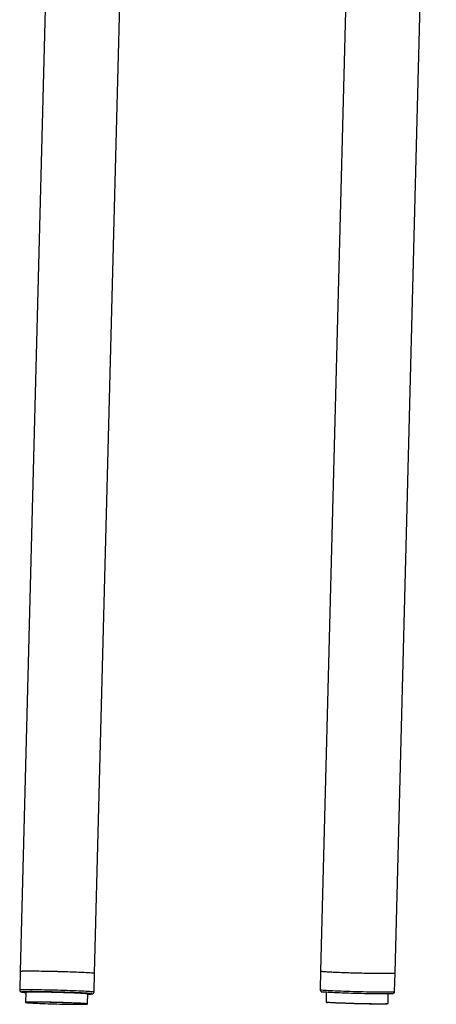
# Model space of a CAD drawing. Extents: x -3650 to 6311, y -645 to 2775.
# Tile 1 of 256: x -3644 to -3359, y 216 to 890. Entities that reach past the tile are written whole.
import ezdxf

# ---------------------------------------------------------------- set-up
doc = ezdxf.new("R2010")
doc.units = 0
doc.header["$MEASUREMENT"] = 0
doc.layers.add('Layer 1', color=7, linetype='Continuous', lineweight=0)

msp = doc.modelspace()

# ---------------------------------------------------------------- linework, layer by layer
at = {"layer": 'Layer 1', "color": 18, "lineweight": 25, "true_color": 0x000000}
for points in [[(-3589.52, 2329.23), (-3589.52, 2329.23), (-3643.9, 238.54), (-3643.9, 238.54)], [(-3592.89, 237.21), (-3592.89, 237.21), (-3564.5, 1328.78), (-3564.5, 1328.78)], [(-3409.72, 1325.6), (-3409.72, 1325.6), (-3437.99, 238.67), (-3437.99, 238.67)], [(-3386.98, 237.34), (-3386.98, 237.34), (-3358.68, 1325.6), (-3358.68, 1325.6)], [(-3643.9, 238.54), (-3643.9, 238.54), (-3644.23, 225.79), (-3644.23, 225.79)], [(-3593.23, 224.46), (-3593.23, 224.46), (-3592.89, 237.21), (-3592.89, 237.21)], [(-3437.99, 238.67), (-3437.99, 238.67), (-3438.32, 225.92), (-3438.32, 225.92)], [(-3387.31, 224.59), (-3387.31, 224.59), (-3386.98, 237.34), (-3386.98, 237.34)], [(-3640.02, 224.26), (-3640.02, 224.26), (-3640.19, 217.46), (-3640.19, 217.46)], [(-3597.69, 216.36), (-3597.69, 216.36), (-3597.51, 223.15), (-3597.51, 223.15)], [(-3597.52, 222.89), (-3597.52, 222.89), (-3597.38, 222.89), (-3597.38, 222.89)], [(-3434.11, 224.13), (-3434.11, 224.13), (-3434.28, 217.59), (-3434.28, 217.59)], [(-3391.78, 216.49), (-3391.78, 216.49), (-3391.61, 223.02), (-3391.61, 223.02)]]:
    msp.add_open_spline(points, degree=3, dxfattribs=at)
for points, knots in [([(-3643.9, 238.54), (-3643.9, 238.54), (-3643.82, 238.58), (-3643.82, 238.58), (-3643.82, 238.58), (-3643.54, 238.63), (-3643.54, 238.63), (-3643.54, 238.63), (-3643.06, 238.66), (-3643.06, 238.66), (-3643.06, 238.66), (-3642.39, 238.7), (-3642.39, 238.7), (-3642.39, 238.7), (-3641.53, 238.72), (-3641.53, 238.72), (-3641.53, 238.72), (-3640.5, 238.74), (-3640.5, 238.74), (-3640.5, 238.74), (-3639.29, 238.76), (-3639.29, 238.76), (-3639.29, 238.76), (-3637.91, 238.76), (-3637.91, 238.76), (-3637.91, 238.76), (-3636.38, 238.76), (-3636.38, 238.76), (-3636.38, 238.76), (-3634.71, 238.75), (-3634.71, 238.75), (-3634.71, 238.75), (-3632.92, 238.74), (-3632.92, 238.74), (-3632.92, 238.74), (-3631.01, 238.72), (-3631.01, 238.72), (-3631.01, 238.72), (-3629, 238.69), (-3629, 238.69), (-3629, 238.69), (-3626.91, 238.65), (-3626.91, 238.65), (-3626.91, 238.65), (-3624.75, 238.61), (-3624.75, 238.61), (-3624.75, 238.61), (-3622.54, 238.57), (-3622.54, 238.57), (-3622.54, 238.57), (-3620.3, 238.51), (-3620.3, 238.51), (-3620.3, 238.51), (-3618.05, 238.46), (-3618.05, 238.46), (-3618.05, 238.46), (-3615.79, 238.4), (-3615.79, 238.4), (-3615.79, 238.4), (-3613.56, 238.33), (-3613.56, 238.33), (-3613.56, 238.33), (-3611.37, 238.26), (-3611.37, 238.26), (-3611.37, 238.26), (-3609.23, 238.19), (-3609.23, 238.19), (-3609.23, 238.19), (-3607.16, 238.11), (-3607.16, 238.11), (-3607.16, 238.11), (-3605.18, 238.04), (-3605.18, 238.04), (-3605.18, 238.04), (-3603.31, 237.96), (-3603.31, 237.96), (-3603.31, 237.96), (-3601.55, 237.88), (-3601.55, 237.88), (-3601.55, 237.88), (-3599.92, 237.8), (-3599.92, 237.8), (-3599.92, 237.8), (-3598.44, 237.72), (-3598.44, 237.72), (-3598.44, 237.72), (-3597.12, 237.65), (-3597.12, 237.65), (-3597.12, 237.65), (-3595.96, 237.57), (-3595.96, 237.57), (-3595.96, 237.57), (-3594.97, 237.5), (-3594.97, 237.5), (-3594.97, 237.5), (-3594.17, 237.43), (-3594.17, 237.43), (-3594.17, 237.43), (-3593.56, 237.36), (-3593.56, 237.36), (-3593.56, 237.36), (-3593.15, 237.3), (-3593.15, 237.3), (-3593.15, 237.3), (-3592.93, 237.24), (-3592.93, 237.24), (-3592.93, 237.24), (-3592.89, 237.21), (-3592.89, 237.21)], [0, 0, 0, 0, 1, 1, 1, 2, 2, 2, 3, 3, 3, 4, 4, 4, 5, 5, 5, 6, 6, 6, 7, 7, 7, 8, 8, 8, 9, 9, 9, 10, 10, 10, 11, 11, 11, 12, 12, 12, 13, 13, 13, 14, 14, 14, 15, 15, 15, 16, 16, 16, 17, 17, 17, 18, 18, 18, 19, 19, 19, 20, 20, 20, 21, 21, 21, 22, 22, 22, 23, 23, 23, 24, 24, 24, 25, 25, 25, 26, 26, 26, 27, 27, 27, 28, 28, 28, 29, 29, 29, 30, 30, 30, 31, 31, 31, 32, 32, 32, 33, 33, 33, 34, 34, 34, 35, 35, 35, 36, 36, 36, 36]), ([(-3643.9, 238.54), (-3643.9, 238.54), (-3643.84, 238.57), (-3643.84, 238.57), (-3643.84, 238.57), (-3643.59, 238.62), (-3643.59, 238.62), (-3643.59, 238.62), (-3643.14, 238.66), (-3643.14, 238.66), (-3643.14, 238.66), (-3642.5, 238.69), (-3642.5, 238.69), (-3642.5, 238.69), (-3641.67, 238.72), (-3641.67, 238.72), (-3641.67, 238.72), (-3640.66, 238.74), (-3640.66, 238.74), (-3640.66, 238.74), (-3639.47, 238.76), (-3639.47, 238.76), (-3639.47, 238.76), (-3638.12, 238.76), (-3638.12, 238.76), (-3638.12, 238.76), (-3636.62, 238.76), (-3636.62, 238.76), (-3636.62, 238.76), (-3634.97, 238.76), (-3634.97, 238.76), (-3634.97, 238.76), (-3633.19, 238.74), (-3633.19, 238.74), (-3633.19, 238.74), (-3631.3, 238.72), (-3631.3, 238.72), (-3631.3, 238.72), (-3629.3, 238.69), (-3629.3, 238.69), (-3629.3, 238.69), (-3627.22, 238.66), (-3627.22, 238.66), (-3627.22, 238.66), (-3625.07, 238.62), (-3625.07, 238.62), (-3625.07, 238.62), (-3622.87, 238.57), (-3622.87, 238.57), (-3622.87, 238.57), (-3620.63, 238.52), (-3620.63, 238.52), (-3620.63, 238.52), (-3618.38, 238.47), (-3618.38, 238.47), (-3618.38, 238.47), (-3616.13, 238.41), (-3616.13, 238.41), (-3616.13, 238.41), (-3613.89, 238.34), (-3613.89, 238.34), (-3613.89, 238.34), (-3611.69, 238.27), (-3611.69, 238.27), (-3611.69, 238.27), (-3609.54, 238.2), (-3609.54, 238.2), (-3609.54, 238.2), (-3607.46, 238.13), (-3607.46, 238.13), (-3607.46, 238.13), (-3605.47, 238.05), (-3605.47, 238.05), (-3605.47, 238.05), (-3603.58, 237.97), (-3603.58, 237.97), (-3603.58, 237.97), (-3601.8, 237.89), (-3601.8, 237.89), (-3601.8, 237.89), (-3600.15, 237.81), (-3600.15, 237.81), (-3600.15, 237.81), (-3598.65, 237.74), (-3598.65, 237.74), (-3598.65, 237.74), (-3597.3, 237.66), (-3597.3, 237.66), (-3597.3, 237.66), (-3596.12, 237.58), (-3596.12, 237.58), (-3596.12, 237.58), (-3595.11, 237.51), (-3595.11, 237.51), (-3595.11, 237.51), (-3594.28, 237.44), (-3594.28, 237.44), (-3594.28, 237.44), (-3593.64, 237.37), (-3593.64, 237.37), (-3593.64, 237.37), (-3593.2, 237.31), (-3593.2, 237.31), (-3593.2, 237.31), (-3592.95, 237.25), (-3592.95, 237.25), (-3592.95, 237.25), (-3592.89, 237.21), (-3592.89, 237.21)], [0, 0, 0, 0, 1, 1, 1, 2, 2, 2, 3, 3, 3, 4, 4, 4, 5, 5, 5, 6, 6, 6, 7, 7, 7, 8, 8, 8, 9, 9, 9, 10, 10, 10, 11, 11, 11, 12, 12, 12, 13, 13, 13, 14, 14, 14, 15, 15, 15, 16, 16, 16, 17, 17, 17, 18, 18, 18, 19, 19, 19, 20, 20, 20, 21, 21, 21, 22, 22, 22, 23, 23, 23, 24, 24, 24, 25, 25, 25, 26, 26, 26, 27, 27, 27, 28, 28, 28, 29, 29, 29, 30, 30, 30, 31, 31, 31, 32, 32, 32, 33, 33, 33, 34, 34, 34, 35, 35, 35, 36, 36, 36, 36]), ([(-3437.99, 238.67), (-3437.99, 238.67), (-3437.96, 238.64), (-3437.96, 238.64), (-3437.96, 238.64), (-3437.75, 238.58), (-3437.75, 238.58), (-3437.75, 238.58), (-3437.34, 238.52), (-3437.34, 238.52), (-3437.34, 238.52), (-3436.73, 238.45), (-3436.73, 238.45)], [0, 0, 0, 0, 1, 1, 1, 2, 2, 2, 3, 3, 3, 4, 4, 4, 4]), ([(-3437.99, 238.67), (-3437.99, 238.67), (-3437.89, 238.61), (-3437.89, 238.61), (-3437.89, 238.61), (-3437.59, 238.55), (-3437.59, 238.55), (-3437.59, 238.55), (-3437.1, 238.49), (-3437.1, 238.49), (-3437.1, 238.49), (-3436.41, 238.42), (-3436.41, 238.42), (-3436.41, 238.42), (-3435.54, 238.35), (-3435.54, 238.35), (-3435.54, 238.35), (-3434.49, 238.28), (-3434.49, 238.28), (-3434.49, 238.28), (-3433.26, 238.2), (-3433.26, 238.2), (-3433.26, 238.2), (-3431.87, 238.12), (-3431.87, 238.12), (-3431.87, 238.12), (-3430.33, 238.04), (-3430.33, 238.04), (-3430.33, 238.04), (-3428.65, 237.97), (-3428.65, 237.97), (-3428.65, 237.97), (-3426.84, 237.89), (-3426.84, 237.89), (-3426.84, 237.89), (-3424.93, 237.81), (-3424.93, 237.81), (-3424.93, 237.81), (-3422.91, 237.73), (-3422.91, 237.73), (-3422.91, 237.73), (-3420.81, 237.66), (-3420.81, 237.66), (-3420.81, 237.66), (-3418.65, 237.59), (-3418.65, 237.59), (-3418.65, 237.59), (-3416.44, 237.52), (-3416.44, 237.52), (-3416.44, 237.52), (-3414.19, 237.46), (-3414.19, 237.46), (-3414.19, 237.46), (-3411.94, 237.4), (-3411.94, 237.4), (-3411.94, 237.4), (-3409.69, 237.34), (-3409.69, 237.34), (-3409.69, 237.34), (-3407.46, 237.29), (-3407.46, 237.29), (-3407.46, 237.29), (-3405.27, 237.25), (-3405.27, 237.25), (-3405.27, 237.25), (-3403.13, 237.21), (-3403.13, 237.21), (-3403.13, 237.21), (-3401.07, 237.18), (-3401.07, 237.18), (-3401.07, 237.18), (-3399.1, 237.15), (-3399.1, 237.15), (-3399.1, 237.15), (-3397.24, 237.13), (-3397.24, 237.13), (-3397.24, 237.13), (-3395.49, 237.12), (-3395.49, 237.12), (-3395.49, 237.12), (-3393.88, 237.11), (-3393.88, 237.11), (-3393.88, 237.11), (-3392.41, 237.12), (-3392.41, 237.12), (-3392.41, 237.12), (-3391.1, 237.13), (-3391.1, 237.13), (-3391.1, 237.13), (-3389.95, 237.14), (-3389.95, 237.14), (-3389.95, 237.14), (-3388.99, 237.16), (-3388.99, 237.16), (-3388.99, 237.16), (-3388.2, 237.19), (-3388.2, 237.19), (-3388.2, 237.19), (-3387.61, 237.23), (-3387.61, 237.23), (-3387.61, 237.23), (-3387.21, 237.27), (-3387.21, 237.27), (-3387.21, 237.27), (-3387.01, 237.32), (-3387.01, 237.32), (-3387.01, 237.32), (-3386.98, 237.34), (-3386.98, 237.34)], [0, 0, 0, 0, 1, 1, 1, 2, 2, 2, 3, 3, 3, 4, 4, 4, 5, 5, 5, 6, 6, 6, 7, 7, 7, 8, 8, 8, 9, 9, 9, 10, 10, 10, 11, 11, 11, 12, 12, 12, 13, 13, 13, 14, 14, 14, 15, 15, 15, 16, 16, 16, 17, 17, 17, 18, 18, 18, 19, 19, 19, 20, 20, 20, 21, 21, 21, 22, 22, 22, 23, 23, 23, 24, 24, 24, 25, 25, 25, 26, 26, 26, 27, 27, 27, 28, 28, 28, 29, 29, 29, 30, 30, 30, 31, 31, 31, 32, 32, 32, 33, 33, 33, 34, 34, 34, 35, 35, 35, 36, 36, 36, 36]), ([(-3436.73, 238.45), (-3436.73, 238.45), (-3435.94, 238.38), (-3435.94, 238.38), (-3435.94, 238.38), (-3434.96, 238.31), (-3434.96, 238.31), (-3434.96, 238.31), (-3433.81, 238.23), (-3433.81, 238.23), (-3433.81, 238.23), (-3432.48, 238.16), (-3432.48, 238.16), (-3432.48, 238.16), (-3431.01, 238.08), (-3431.01, 238.08), (-3431.01, 238.08), (-3429.39, 238), (-3429.39, 238), (-3429.39, 238), (-3427.63, 237.92), (-3427.63, 237.92), (-3427.63, 237.92), (-3425.76, 237.84), (-3425.76, 237.84), (-3425.76, 237.84), (-3423.78, 237.77), (-3423.78, 237.77), (-3423.78, 237.77), (-3421.72, 237.69), (-3421.72, 237.69), (-3421.72, 237.69), (-3419.58, 237.62), (-3419.58, 237.62), (-3419.58, 237.62), (-3417.39, 237.55), (-3417.39, 237.55), (-3417.39, 237.55), (-3415.16, 237.48), (-3415.16, 237.48), (-3415.16, 237.48), (-3412.9, 237.42), (-3412.9, 237.42), (-3412.9, 237.42), (-3410.65, 237.36), (-3410.65, 237.36), (-3410.65, 237.36), (-3408.41, 237.31), (-3408.41, 237.31), (-3408.41, 237.31), (-3406.2, 237.27), (-3406.2, 237.27), (-3406.2, 237.27), (-3404.04, 237.22), (-3404.04, 237.22), (-3404.04, 237.22), (-3401.95, 237.19), (-3401.95, 237.19), (-3401.95, 237.19), (-3399.93, 237.16), (-3399.93, 237.16), (-3399.93, 237.16), (-3398.02, 237.14), (-3398.02, 237.14), (-3398.02, 237.14), (-3396.22, 237.12), (-3396.22, 237.12), (-3396.22, 237.12), (-3394.55, 237.12), (-3394.55, 237.12), (-3394.55, 237.12), (-3393.02, 237.11), (-3393.02, 237.11), (-3393.02, 237.11), (-3391.64, 237.12), (-3391.64, 237.12), (-3391.64, 237.12), (-3390.42, 237.13), (-3390.42, 237.13), (-3390.42, 237.13), (-3389.38, 237.15), (-3389.38, 237.15), (-3389.38, 237.15), (-3388.51, 237.18), (-3388.51, 237.18), (-3388.51, 237.18), (-3387.84, 237.21), (-3387.84, 237.21), (-3387.84, 237.21), (-3387.36, 237.25), (-3387.36, 237.25), (-3387.36, 237.25), (-3387.07, 237.3), (-3387.07, 237.3), (-3387.07, 237.3), (-3386.98, 237.34), (-3386.98, 237.34)], [0, 0, 0, 0, 1, 1, 1, 2, 2, 2, 3, 3, 3, 4, 4, 4, 5, 5, 5, 6, 6, 6, 7, 7, 7, 8, 8, 8, 9, 9, 9, 10, 10, 10, 11, 11, 11, 12, 12, 12, 13, 13, 13, 14, 14, 14, 15, 15, 15, 16, 16, 16, 17, 17, 17, 18, 18, 18, 19, 19, 19, 20, 20, 20, 21, 21, 21, 22, 22, 22, 23, 23, 23, 24, 24, 24, 25, 25, 25, 26, 26, 26, 27, 27, 27, 28, 28, 28, 29, 29, 29, 30, 30, 30, 31, 31, 31, 32, 32, 32, 32]), ([(-3644.23, 225.79), (-3644.23, 225.79), (-3644.15, 225.83), (-3644.15, 225.83), (-3644.15, 225.83), (-3643.87, 225.88), (-3643.87, 225.88), (-3643.87, 225.88), (-3643.39, 225.92), (-3643.39, 225.92), (-3643.39, 225.92), (-3642.72, 225.95), (-3642.72, 225.95), (-3642.72, 225.95), (-3641.87, 225.98), (-3641.87, 225.98), (-3641.87, 225.98), (-3640.83, 226), (-3640.83, 226), (-3640.83, 226), (-3639.62, 226.01), (-3639.62, 226.01), (-3639.62, 226.01), (-3638.24, 226.01), (-3638.24, 226.01), (-3638.24, 226.01), (-3636.71, 226.01), (-3636.71, 226.01), (-3636.71, 226.01), (-3635.05, 226.01), (-3635.05, 226.01), (-3635.05, 226.01), (-3633.25, 225.99), (-3633.25, 225.99), (-3633.25, 225.99), (-3631.34, 225.97), (-3631.34, 225.97), (-3631.34, 225.97), (-3629.33, 225.94), (-3629.33, 225.94), (-3629.33, 225.94), (-3627.24, 225.91), (-3627.24, 225.91), (-3627.24, 225.91), (-3625.08, 225.86), (-3625.08, 225.86), (-3625.08, 225.86), (-3622.87, 225.82), (-3622.87, 225.82), (-3622.87, 225.82), (-3620.63, 225.77), (-3620.63, 225.77), (-3620.63, 225.77), (-3618.38, 225.71), (-3618.38, 225.71), (-3618.38, 225.71), (-3616.13, 225.65), (-3616.13, 225.65), (-3616.13, 225.65), (-3613.89, 225.58), (-3613.89, 225.58), (-3613.89, 225.58), (-3611.7, 225.51), (-3611.7, 225.51), (-3611.7, 225.51), (-3609.56, 225.44), (-3609.56, 225.44), (-3609.56, 225.44), (-3607.49, 225.37), (-3607.49, 225.37), (-3607.49, 225.37), (-3605.51, 225.29), (-3605.51, 225.29), (-3605.51, 225.29), (-3603.64, 225.21), (-3603.64, 225.21), (-3603.64, 225.21), (-3601.88, 225.13), (-3601.88, 225.13), (-3601.88, 225.13), (-3600.25, 225.05), (-3600.25, 225.05), (-3600.25, 225.05), (-3598.77, 224.98), (-3598.77, 224.98), (-3598.77, 224.98), (-3597.45, 224.9), (-3597.45, 224.9), (-3597.45, 224.9), (-3596.29, 224.82), (-3596.29, 224.82), (-3596.29, 224.82), (-3595.3, 224.75), (-3595.3, 224.75), (-3595.3, 224.75), (-3594.51, 224.68), (-3594.51, 224.68), (-3594.51, 224.68), (-3593.89, 224.61), (-3593.89, 224.61), (-3593.89, 224.61), (-3593.48, 224.55), (-3593.48, 224.55), (-3593.48, 224.55), (-3593.26, 224.49), (-3593.26, 224.49), (-3593.26, 224.49), (-3593.23, 224.46), (-3593.23, 224.46)], [0, 0, 0, 0, 1, 1, 1, 2, 2, 2, 3, 3, 3, 4, 4, 4, 5, 5, 5, 6, 6, 6, 7, 7, 7, 8, 8, 8, 9, 9, 9, 10, 10, 10, 11, 11, 11, 12, 12, 12, 13, 13, 13, 14, 14, 14, 15, 15, 15, 16, 16, 16, 17, 17, 17, 18, 18, 18, 19, 19, 19, 20, 20, 20, 21, 21, 21, 22, 22, 22, 23, 23, 23, 24, 24, 24, 25, 25, 25, 26, 26, 26, 27, 27, 27, 28, 28, 28, 29, 29, 29, 30, 30, 30, 31, 31, 31, 32, 32, 32, 33, 33, 33, 34, 34, 34, 35, 35, 35, 36, 36, 36, 36]), ([(-3644.21, 225.78), (-3644.21, 225.78), (-3644.2, 225.47), (-3644.2, 225.47), (-3644.2, 225.47), (-3644.05, 225.06), (-3644.05, 225.06), (-3644.05, 225.06), (-3643.84, 224.77), (-3643.84, 224.77), (-3643.84, 224.77), (-3643.62, 224.58), (-3643.62, 224.58), (-3643.62, 224.58), (-3643.42, 224.46), (-3643.42, 224.46), (-3643.42, 224.46), (-3643.25, 224.38), (-3643.25, 224.38), (-3643.25, 224.38), (-3643.07, 224.33), (-3643.07, 224.33), (-3643.07, 224.33), (-3642.85, 224.28), (-3642.85, 224.28), (-3642.85, 224.28), (-3642.69, 224.25), (-3642.69, 224.25)], [0, 0, 0, 0, 1, 1, 1, 2, 2, 2, 3, 3, 3, 4, 4, 4, 5, 5, 5, 6, 6, 6, 7, 7, 7, 8, 8, 8, 9, 9, 9, 9]), ([(-3642.7, 224.39), (-3642.7, 224.39), (-3642.8, 224.37), (-3642.8, 224.37), (-3642.8, 224.37), (-3642.85, 224.32), (-3642.85, 224.32), (-3642.85, 224.32), (-3642.7, 224.27), (-3642.7, 224.27), (-3642.7, 224.27), (-3642.51, 224.23), (-3642.51, 224.23)], [0, 0, 0, 0, 1, 1, 1, 2, 2, 2, 3, 3, 3, 4, 4, 4, 4]), ([(-3594.85, 223.15), (-3594.85, 223.15), (-3594.98, 223.18), (-3594.98, 223.18), (-3594.98, 223.18), (-3595.43, 223.24), (-3595.43, 223.24), (-3595.43, 223.24), (-3596.07, 223.31), (-3596.07, 223.31), (-3596.07, 223.31), (-3596.89, 223.37), (-3596.89, 223.37), (-3596.89, 223.37), (-3597.9, 223.45), (-3597.9, 223.45), (-3597.9, 223.45), (-3599.08, 223.52), (-3599.08, 223.52), (-3599.08, 223.52), (-3600.43, 223.6), (-3600.43, 223.6), (-3600.43, 223.6), (-3601.92, 223.67), (-3601.92, 223.67), (-3601.92, 223.67), (-3603.56, 223.75), (-3603.56, 223.75), (-3603.56, 223.75), (-3605.32, 223.82), (-3605.32, 223.82), (-3605.32, 223.82), (-3607.2, 223.9), (-3607.2, 223.9), (-3607.2, 223.9), (-3609.16, 223.97), (-3609.16, 223.97), (-3609.16, 223.97), (-3611.21, 224.04), (-3611.21, 224.04), (-3611.21, 224.04), (-3613.32, 224.11), (-3613.32, 224.11), (-3613.32, 224.11), (-3615.48, 224.18), (-3615.48, 224.18), (-3615.48, 224.18), (-3617.66, 224.24), (-3617.66, 224.24), (-3617.66, 224.24), (-3619.86, 224.3), (-3619.86, 224.3), (-3619.86, 224.3), (-3622.04, 224.35), (-3622.04, 224.35), (-3622.04, 224.35), (-3624.2, 224.4), (-3624.2, 224.4), (-3624.2, 224.4), (-3626.31, 224.44), (-3626.31, 224.44), (-3626.31, 224.44), (-3628.36, 224.47), (-3628.36, 224.47), (-3628.36, 224.47), (-3630.33, 224.5), (-3630.33, 224.5), (-3630.33, 224.5), (-3632.2, 224.52), (-3632.2, 224.52), (-3632.2, 224.52), (-3633.96, 224.54), (-3633.96, 224.54), (-3633.96, 224.54), (-3635.6, 224.55), (-3635.6, 224.55), (-3635.6, 224.55), (-3637.09, 224.55), (-3637.09, 224.55), (-3637.09, 224.55), (-3638.44, 224.54), (-3638.44, 224.54), (-3638.44, 224.54), (-3639.62, 224.53), (-3639.62, 224.53), (-3639.62, 224.53), (-3640.63, 224.51), (-3640.63, 224.51), (-3640.63, 224.51), (-3641.46, 224.49), (-3641.46, 224.49), (-3641.46, 224.49), (-3642.1, 224.45), (-3642.1, 224.45), (-3642.1, 224.45), (-3642.55, 224.42), (-3642.55, 224.42), (-3642.55, 224.42), (-3642.7, 224.39), (-3642.7, 224.39)], [0, 0, 0, 0, 1, 1, 1, 2, 2, 2, 3, 3, 3, 4, 4, 4, 5, 5, 5, 6, 6, 6, 7, 7, 7, 8, 8, 8, 9, 9, 9, 10, 10, 10, 11, 11, 11, 12, 12, 12, 13, 13, 13, 14, 14, 14, 15, 15, 15, 16, 16, 16, 17, 17, 17, 18, 18, 18, 19, 19, 19, 20, 20, 20, 21, 21, 21, 22, 22, 22, 23, 23, 23, 24, 24, 24, 25, 25, 25, 26, 26, 26, 27, 27, 27, 28, 28, 28, 29, 29, 29, 30, 30, 30, 31, 31, 31, 32, 32, 32, 33, 33, 33, 33]), ([(-3642.51, 224.23), (-3642.51, 224.23), (-3642.35, 224.21), (-3642.35, 224.21), (-3642.35, 224.21), (-3641.81, 224.14), (-3641.81, 224.14), (-3641.81, 224.14), (-3641.07, 224.08), (-3641.07, 224.08), (-3641.07, 224.08), (-3640.15, 224.01), (-3640.15, 224.01), (-3640.15, 224.01), (-3640.02, 224), (-3640.02, 224)], [0, 0, 0, 0, 1, 1, 1, 2, 2, 2, 3, 3, 3, 4, 4, 4, 5, 5, 5, 5]), ([(-3640.02, 224.26), (-3640.02, 224.26), (-3640, 224.28), (-3640, 224.28), (-3640, 224.28), (-3639.81, 224.32), (-3639.81, 224.32), (-3639.81, 224.32), (-3639.43, 224.36), (-3639.43, 224.36), (-3639.43, 224.36), (-3638.85, 224.39), (-3638.85, 224.39), (-3638.85, 224.39), (-3638.08, 224.42), (-3638.08, 224.42), (-3638.08, 224.42), (-3637.14, 224.43), (-3637.14, 224.43), (-3637.14, 224.43), (-3636.02, 224.45), (-3636.02, 224.45), (-3636.02, 224.45), (-3634.74, 224.45), (-3634.74, 224.45), (-3634.74, 224.45), (-3633.32, 224.45), (-3633.32, 224.45), (-3633.32, 224.45), (-3631.75, 224.44), (-3631.75, 224.44), (-3631.75, 224.44), (-3630.07, 224.42), (-3630.07, 224.42), (-3630.07, 224.42), (-3628.28, 224.4), (-3628.28, 224.4), (-3628.28, 224.4), (-3626.4, 224.37), (-3626.4, 224.37), (-3626.4, 224.37), (-3624.45, 224.33), (-3624.45, 224.33), (-3624.45, 224.33), (-3622.45, 224.29), (-3622.45, 224.29), (-3622.45, 224.29), (-3620.41, 224.24), (-3620.41, 224.24), (-3620.41, 224.24), (-3618.36, 224.19), (-3618.36, 224.19), (-3618.36, 224.19), (-3616.31, 224.14), (-3616.31, 224.14), (-3616.31, 224.14), (-3614.28, 224.08), (-3614.28, 224.08), (-3614.28, 224.08), (-3612.3, 224.01), (-3612.3, 224.01), (-3612.3, 224.01), (-3610.38, 223.94), (-3610.38, 223.94), (-3610.38, 223.94), (-3608.53, 223.88), (-3608.53, 223.88), (-3608.53, 223.88), (-3606.78, 223.81), (-3606.78, 223.81), (-3606.78, 223.81), (-3605.14, 223.73), (-3605.14, 223.73), (-3605.14, 223.73), (-3603.63, 223.66), (-3603.63, 223.66), (-3603.63, 223.66), (-3602.26, 223.59), (-3602.26, 223.59), (-3602.26, 223.59), (-3601.05, 223.52), (-3601.05, 223.52), (-3601.05, 223.52), (-3600, 223.45), (-3600, 223.45), (-3600, 223.45), (-3599.12, 223.39), (-3599.12, 223.39), (-3599.12, 223.39), (-3598.43, 223.32), (-3598.43, 223.32), (-3598.43, 223.32), (-3597.93, 223.26), (-3597.93, 223.26), (-3597.93, 223.26), (-3597.62, 223.21), (-3597.62, 223.21), (-3597.62, 223.21), (-3597.51, 223.16), (-3597.51, 223.16), (-3597.51, 223.16), (-3597.51, 223.15), (-3597.51, 223.15)], [0, 0, 0, 0, 1, 1, 1, 2, 2, 2, 3, 3, 3, 4, 4, 4, 5, 5, 5, 6, 6, 6, 7, 7, 7, 8, 8, 8, 9, 9, 9, 10, 10, 10, 11, 11, 11, 12, 12, 12, 13, 13, 13, 14, 14, 14, 15, 15, 15, 16, 16, 16, 17, 17, 17, 18, 18, 18, 19, 19, 19, 20, 20, 20, 21, 21, 21, 22, 22, 22, 23, 23, 23, 24, 24, 24, 25, 25, 25, 26, 26, 26, 27, 27, 27, 28, 28, 28, 29, 29, 29, 30, 30, 30, 31, 31, 31, 32, 32, 32, 33, 33, 33, 34, 34, 34, 34]), ([(-3597.38, 222.89), (-3597.38, 222.89), (-3596.46, 222.92), (-3596.46, 222.92), (-3596.46, 222.92), (-3595.73, 222.95), (-3595.73, 222.95), (-3595.73, 222.95), (-3595.18, 222.98), (-3595.18, 222.98), (-3595.18, 222.98), (-3594.84, 223.02), (-3594.84, 223.02), (-3594.84, 223.02), (-3594.69, 223.07), (-3594.69, 223.07), (-3594.69, 223.07), (-3594.73, 223.12), (-3594.73, 223.12), (-3594.73, 223.12), (-3594.85, 223.15), (-3594.85, 223.15)], [0, 0, 0, 0, 1, 1, 1, 2, 2, 2, 3, 3, 3, 4, 4, 4, 5, 5, 5, 6, 6, 6, 7, 7, 7, 7]), ([(-3597.32, 222.89), (-3597.32, 222.89), (-3596.83, 222.9), (-3596.83, 222.9), (-3596.83, 222.9), (-3596.02, 222.93), (-3596.02, 222.93), (-3596.02, 222.93), (-3595.36, 222.96), (-3595.36, 222.96), (-3595.36, 222.96), (-3594.83, 223), (-3594.83, 223), (-3594.83, 223), (-3594.53, 223.05), (-3594.53, 223.05), (-3594.53, 223.05), (-3594.33, 223.09), (-3594.33, 223.09), (-3594.33, 223.09), (-3594.11, 223.17), (-3594.11, 223.17), (-3594.11, 223.17), (-3593.88, 223.29), (-3593.88, 223.29), (-3593.88, 223.29), (-3593.62, 223.51), (-3593.62, 223.51), (-3593.62, 223.51), (-3593.38, 223.84), (-3593.38, 223.84), (-3593.38, 223.84), (-3593.24, 224.29), (-3593.24, 224.29), (-3593.24, 224.29), (-3593.24, 224.46), (-3593.24, 224.46)], [0, 0, 0, 0, 1, 1, 1, 2, 2, 2, 3, 3, 3, 4, 4, 4, 5, 5, 5, 6, 6, 6, 7, 7, 7, 8, 8, 8, 9, 9, 9, 10, 10, 10, 11, 11, 11, 12, 12, 12, 12]), ([(-3438.32, 225.92), (-3438.32, 225.92), (-3438.29, 225.89), (-3438.29, 225.89), (-3438.29, 225.89), (-3438.08, 225.83), (-3438.08, 225.83), (-3438.08, 225.83), (-3437.67, 225.77), (-3437.67, 225.77), (-3437.67, 225.77), (-3437.06, 225.7), (-3437.06, 225.7)], [0, 0, 0, 0, 1, 1, 1, 2, 2, 2, 3, 3, 3, 4, 4, 4, 4]), ([(-3438.31, 225.92), (-3438.31, 225.92), (-3438.26, 225.48), (-3438.26, 225.48), (-3438.26, 225.48), (-3438.09, 225.1), (-3438.09, 225.1), (-3438.09, 225.1), (-3437.87, 224.84), (-3437.87, 224.84), (-3437.87, 224.84), (-3437.66, 224.67), (-3437.66, 224.67), (-3437.66, 224.67), (-3437.46, 224.57), (-3437.46, 224.57), (-3437.46, 224.57), (-3437.29, 224.5), (-3437.29, 224.5), (-3437.29, 224.5), (-3437.11, 224.44), (-3437.11, 224.44), (-3437.11, 224.44), (-3436.86, 224.39), (-3436.86, 224.39), (-3436.86, 224.39), (-3436.34, 224.32), (-3436.34, 224.32), (-3436.34, 224.32), (-3435.85, 224.27), (-3435.85, 224.27)], [0, 0, 0, 0, 1, 1, 1, 2, 2, 2, 3, 3, 3, 4, 4, 4, 5, 5, 5, 6, 6, 6, 7, 7, 7, 8, 8, 8, 9, 9, 9, 10, 10, 10, 10]), ([(-3437.06, 225.7), (-3437.06, 225.7), (-3436.27, 225.63), (-3436.27, 225.63), (-3436.27, 225.63), (-3435.29, 225.56), (-3435.29, 225.56), (-3435.29, 225.56), (-3434.14, 225.48), (-3434.14, 225.48), (-3434.14, 225.48), (-3432.82, 225.41), (-3432.82, 225.41), (-3432.82, 225.41), (-3431.34, 225.33), (-3431.34, 225.33), (-3431.34, 225.33), (-3429.72, 225.25), (-3429.72, 225.25), (-3429.72, 225.25), (-3427.96, 225.17), (-3427.96, 225.17), (-3427.96, 225.17), (-3426.09, 225.09), (-3426.09, 225.09), (-3426.09, 225.09), (-3424.11, 225.02), (-3424.11, 225.02), (-3424.11, 225.02), (-3422.05, 224.94), (-3422.05, 224.94), (-3422.05, 224.94), (-3419.91, 224.87), (-3419.91, 224.87), (-3419.91, 224.87), (-3417.72, 224.8), (-3417.72, 224.8), (-3417.72, 224.8), (-3415.49, 224.74), (-3415.49, 224.74), (-3415.49, 224.74), (-3413.24, 224.67), (-3413.24, 224.67), (-3413.24, 224.67), (-3410.98, 224.62), (-3410.98, 224.62), (-3410.98, 224.62), (-3408.74, 224.56), (-3408.74, 224.56), (-3408.74, 224.56), (-3406.53, 224.52), (-3406.53, 224.52), (-3406.53, 224.52), (-3404.37, 224.48), (-3404.37, 224.48), (-3404.37, 224.48), (-3402.28, 224.44), (-3402.28, 224.44), (-3402.28, 224.44), (-3400.27, 224.41), (-3400.27, 224.41), (-3400.27, 224.41), (-3398.35, 224.39), (-3398.35, 224.39), (-3398.35, 224.39), (-3396.55, 224.38), (-3396.55, 224.38), (-3396.55, 224.38), (-3394.88, 224.37), (-3394.88, 224.37), (-3394.88, 224.37), (-3393.35, 224.37), (-3393.35, 224.37), (-3393.35, 224.37), (-3391.97, 224.37), (-3391.97, 224.37), (-3391.97, 224.37), (-3390.75, 224.39), (-3390.75, 224.39), (-3390.75, 224.39), (-3389.71, 224.4), (-3389.71, 224.4), (-3389.71, 224.4), (-3388.85, 224.43), (-3388.85, 224.43), (-3388.85, 224.43), (-3388.17, 224.46), (-3388.17, 224.46), (-3388.17, 224.46), (-3387.69, 224.5), (-3387.69, 224.5), (-3387.69, 224.5), (-3387.4, 224.55), (-3387.4, 224.55), (-3387.4, 224.55), (-3387.31, 224.59), (-3387.31, 224.59)], [0, 0, 0, 0, 1, 1, 1, 2, 2, 2, 3, 3, 3, 4, 4, 4, 5, 5, 5, 6, 6, 6, 7, 7, 7, 8, 8, 8, 9, 9, 9, 10, 10, 10, 11, 11, 11, 12, 12, 12, 13, 13, 13, 14, 14, 14, 15, 15, 15, 16, 16, 16, 17, 17, 17, 18, 18, 18, 19, 19, 19, 20, 20, 20, 21, 21, 21, 22, 22, 22, 23, 23, 23, 24, 24, 24, 25, 25, 25, 26, 26, 26, 27, 27, 27, 28, 28, 28, 29, 29, 29, 30, 30, 30, 31, 31, 31, 32, 32, 32, 32]), ([(-3389.07, 223.13), (-3389.07, 223.13), (-3389.18, 223.12), (-3389.18, 223.12), (-3389.18, 223.12), (-3389.68, 223.08), (-3389.68, 223.08), (-3389.68, 223.08), (-3390.38, 223.05), (-3390.38, 223.05), (-3390.38, 223.05), (-3391.26, 223.03), (-3391.26, 223.03), (-3391.26, 223.03), (-3392.32, 223.01), (-3392.32, 223.01), (-3392.32, 223.01), (-3393.54, 223), (-3393.54, 223), (-3393.54, 223), (-3394.93, 223), (-3394.93, 223), (-3394.93, 223), (-3396.47, 223), (-3396.47, 223), (-3396.47, 223), (-3398.14, 223.01), (-3398.14, 223.01), (-3398.14, 223.01), (-3399.94, 223.03), (-3399.94, 223.03), (-3399.94, 223.03), (-3401.84, 223.05), (-3401.84, 223.05), (-3401.84, 223.05), (-3403.84, 223.09), (-3403.84, 223.09), (-3403.84, 223.09), (-3405.9, 223.12), (-3405.9, 223.12), (-3405.9, 223.12), (-3408.03, 223.16), (-3408.03, 223.16), (-3408.03, 223.16), (-3410.2, 223.21), (-3410.2, 223.21), (-3410.2, 223.21), (-3412.38, 223.27), (-3412.38, 223.27), (-3412.38, 223.27), (-3414.58, 223.33), (-3414.58, 223.33), (-3414.58, 223.33), (-3416.75, 223.39), (-3416.75, 223.39), (-3416.75, 223.39), (-3418.9, 223.45), (-3418.9, 223.45), (-3418.9, 223.45), (-3420.99, 223.52), (-3420.99, 223.52), (-3420.99, 223.52), (-3423.02, 223.6), (-3423.02, 223.6), (-3423.02, 223.6), (-3424.96, 223.67), (-3424.96, 223.67), (-3424.96, 223.67), (-3426.81, 223.75), (-3426.81, 223.75), (-3426.81, 223.75), (-3428.54, 223.82), (-3428.54, 223.82), (-3428.54, 223.82), (-3430.13, 223.9), (-3430.13, 223.9), (-3430.13, 223.9), (-3431.59, 223.97), (-3431.59, 223.97), (-3431.59, 223.97), (-3432.89, 224.05), (-3432.89, 224.05), (-3432.89, 224.05), (-3434.02, 224.12), (-3434.02, 224.12), (-3434.02, 224.12), (-3434.98, 224.19), (-3434.98, 224.19), (-3434.98, 224.19), (-3435.75, 224.26), (-3435.75, 224.26)], [0, 0, 0, 0, 1, 1, 1, 2, 2, 2, 3, 3, 3, 4, 4, 4, 5, 5, 5, 6, 6, 6, 7, 7, 7, 8, 8, 8, 9, 9, 9, 10, 10, 10, 11, 11, 11, 12, 12, 12, 13, 13, 13, 14, 14, 14, 15, 15, 15, 16, 16, 16, 17, 17, 17, 18, 18, 18, 19, 19, 19, 20, 20, 20, 21, 21, 21, 22, 22, 22, 23, 23, 23, 24, 24, 24, 25, 25, 25, 26, 26, 26, 27, 27, 27, 28, 28, 28, 29, 29, 29, 30, 30, 30, 30]), ([(-3388.88, 223.15), (-3388.88, 223.15), (-3388.56, 223.19), (-3388.56, 223.19), (-3388.56, 223.19), (-3388.36, 223.24), (-3388.36, 223.24), (-3388.36, 223.24), (-3388.15, 223.32), (-3388.15, 223.32), (-3388.15, 223.32), (-3387.92, 223.46), (-3387.92, 223.46), (-3387.92, 223.46), (-3387.66, 223.7), (-3387.66, 223.7), (-3387.66, 223.7), (-3387.43, 224.07), (-3387.43, 224.07), (-3387.43, 224.07), (-3387.32, 224.52), (-3387.32, 224.52), (-3387.32, 224.52), (-3387.33, 224.6), (-3387.33, 224.6)], [0, 0, 0, 0, 1, 1, 1, 2, 2, 2, 3, 3, 3, 4, 4, 4, 5, 5, 5, 6, 6, 6, 7, 7, 7, 8, 8, 8, 8]), ([(-3640.19, 217.46), (-3640.19, 217.46), (-3640.17, 217.48), (-3640.17, 217.48), (-3640.17, 217.48), (-3639.99, 217.53), (-3639.99, 217.53), (-3639.99, 217.53), (-3639.6, 217.56), (-3639.6, 217.56), (-3639.6, 217.56), (-3639.03, 217.59), (-3639.03, 217.59), (-3639.03, 217.59), (-3638.26, 217.62), (-3638.26, 217.62), (-3638.26, 217.62), (-3637.32, 217.64), (-3637.32, 217.64), (-3637.32, 217.64), (-3636.2, 217.65), (-3636.2, 217.65), (-3636.2, 217.65), (-3634.92, 217.65), (-3634.92, 217.65), (-3634.92, 217.65), (-3633.49, 217.65), (-3633.49, 217.65), (-3633.49, 217.65), (-3631.93, 217.64), (-3631.93, 217.64), (-3631.93, 217.64), (-3630.25, 217.62), (-3630.25, 217.62), (-3630.25, 217.62), (-3628.46, 217.6), (-3628.46, 217.6), (-3628.46, 217.6), (-3626.58, 217.57), (-3626.58, 217.57), (-3626.58, 217.57), (-3624.63, 217.53), (-3624.63, 217.53), (-3624.63, 217.53), (-3622.63, 217.49), (-3622.63, 217.49), (-3622.63, 217.49), (-3620.59, 217.45), (-3620.59, 217.45), (-3620.59, 217.45), (-3618.54, 217.39), (-3618.54, 217.39), (-3618.54, 217.39), (-3616.49, 217.34), (-3616.49, 217.34), (-3616.49, 217.34), (-3614.46, 217.28), (-3614.46, 217.28), (-3614.46, 217.28), (-3612.48, 217.21), (-3612.48, 217.21), (-3612.48, 217.21), (-3610.55, 217.15), (-3610.55, 217.15), (-3610.55, 217.15), (-3608.71, 217.08), (-3608.71, 217.08), (-3608.71, 217.08), (-3606.96, 217.01), (-3606.96, 217.01), (-3606.96, 217.01), (-3605.32, 216.93), (-3605.32, 216.93), (-3605.32, 216.93), (-3603.81, 216.86), (-3603.81, 216.86), (-3603.81, 216.86), (-3602.44, 216.79), (-3602.44, 216.79), (-3602.44, 216.79), (-3601.22, 216.72), (-3601.22, 216.72), (-3601.22, 216.72), (-3600.17, 216.65), (-3600.17, 216.65), (-3600.17, 216.65), (-3599.3, 216.59), (-3599.3, 216.59), (-3599.3, 216.59), (-3598.61, 216.52), (-3598.61, 216.52), (-3598.61, 216.52), (-3598.11, 216.46), (-3598.11, 216.46), (-3598.11, 216.46), (-3597.8, 216.41), (-3597.8, 216.41), (-3597.8, 216.41), (-3597.69, 216.36), (-3597.69, 216.36), (-3597.69, 216.36), (-3597.69, 216.36), (-3597.69, 216.36)], [0, 0, 0, 0, 1, 1, 1, 2, 2, 2, 3, 3, 3, 4, 4, 4, 5, 5, 5, 6, 6, 6, 7, 7, 7, 8, 8, 8, 9, 9, 9, 10, 10, 10, 11, 11, 11, 12, 12, 12, 13, 13, 13, 14, 14, 14, 15, 15, 15, 16, 16, 16, 17, 17, 17, 18, 18, 18, 19, 19, 19, 20, 20, 20, 21, 21, 21, 22, 22, 22, 23, 23, 23, 24, 24, 24, 25, 25, 25, 26, 26, 26, 27, 27, 27, 28, 28, 28, 29, 29, 29, 30, 30, 30, 31, 31, 31, 32, 32, 32, 33, 33, 33, 34, 34, 34, 34]), ([(-3640.19, 217.45), (-3640.19, 217.45), (-3640.13, 217.27), (-3640.13, 217.27), (-3640.13, 217.27), (-3640.05, 217.2), (-3640.05, 217.2)], [0, 0, 0, 0, 1, 1, 1, 2, 2, 2, 2]), ([(-3597.98, 216.09), (-3597.98, 216.09), (-3598.11, 216.14), (-3598.11, 216.14), (-3598.11, 216.14), (-3598.44, 216.19), (-3598.44, 216.19), (-3598.44, 216.19), (-3598.96, 216.25), (-3598.96, 216.25), (-3598.96, 216.25), (-3599.68, 216.32), (-3599.68, 216.32), (-3599.68, 216.32), (-3600.58, 216.38), (-3600.58, 216.38), (-3600.58, 216.38), (-3601.66, 216.45), (-3601.66, 216.45), (-3601.66, 216.45), (-3602.91, 216.52), (-3602.91, 216.52), (-3602.91, 216.52), (-3604.31, 216.59), (-3604.31, 216.59), (-3604.31, 216.59), (-3605.85, 216.67), (-3605.85, 216.67), (-3605.85, 216.67), (-3607.52, 216.74), (-3607.52, 216.74), (-3607.52, 216.74), (-3609.3, 216.81), (-3609.3, 216.81), (-3609.3, 216.81), (-3611.17, 216.88), (-3611.17, 216.88), (-3611.17, 216.88), (-3613.11, 216.94), (-3613.11, 216.94), (-3613.11, 216.94), (-3615.12, 217.01), (-3615.12, 217.01), (-3615.12, 217.01), (-3617.16, 217.07), (-3617.16, 217.07), (-3617.16, 217.07), (-3619.21, 217.12), (-3619.21, 217.12), (-3619.21, 217.12), (-3621.27, 217.17), (-3621.27, 217.17), (-3621.27, 217.17), (-3623.3, 217.22), (-3623.3, 217.22), (-3623.3, 217.22), (-3625.29, 217.26), (-3625.29, 217.26), (-3625.29, 217.26), (-3627.22, 217.29), (-3627.22, 217.29), (-3627.22, 217.29), (-3629.07, 217.32), (-3629.07, 217.32), (-3629.07, 217.32), (-3630.82, 217.34), (-3630.82, 217.34), (-3630.82, 217.34), (-3632.45, 217.35), (-3632.45, 217.35), (-3632.45, 217.35), (-3633.96, 217.36), (-3633.96, 217.36), (-3633.96, 217.36), (-3635.32, 217.36), (-3635.32, 217.36), (-3635.32, 217.36), (-3636.53, 217.35), (-3636.53, 217.35), (-3636.53, 217.35), (-3637.57, 217.33), (-3637.57, 217.33), (-3637.57, 217.33), (-3638.42, 217.31), (-3638.42, 217.31), (-3638.42, 217.31), (-3639.09, 217.29), (-3639.09, 217.29), (-3639.09, 217.29), (-3639.57, 217.25), (-3639.57, 217.25), (-3639.57, 217.25), (-3639.84, 217.21), (-3639.84, 217.21), (-3639.84, 217.21), (-3639.92, 217.18), (-3639.92, 217.18)], [0, 0, 0, 0, 1, 1, 1, 2, 2, 2, 3, 3, 3, 4, 4, 4, 5, 5, 5, 6, 6, 6, 7, 7, 7, 8, 8, 8, 9, 9, 9, 10, 10, 10, 11, 11, 11, 12, 12, 12, 13, 13, 13, 14, 14, 14, 15, 15, 15, 16, 16, 16, 17, 17, 17, 18, 18, 18, 19, 19, 19, 20, 20, 20, 21, 21, 21, 22, 22, 22, 23, 23, 23, 24, 24, 24, 25, 25, 25, 26, 26, 26, 27, 27, 27, 28, 28, 28, 29, 29, 29, 30, 30, 30, 31, 31, 31, 32, 32, 32, 32]), ([(-3639.92, 217.18), (-3639.92, 217.18), (-3639.92, 217.16), (-3639.92, 217.16), (-3639.92, 217.16), (-3639.9, 217.15), (-3639.9, 217.15)], [0, 0, 0, 0, 1, 1, 1, 2, 2, 2, 2]), ([(-3639.9, 217.15), (-3639.9, 217.15), (-3639.79, 217.11), (-3639.79, 217.11), (-3639.79, 217.11), (-3639.46, 217.06), (-3639.46, 217.06), (-3639.46, 217.06), (-3638.94, 217), (-3638.94, 217), (-3638.94, 217), (-3638.22, 216.93), (-3638.22, 216.93), (-3638.22, 216.93), (-3637.32, 216.87), (-3637.32, 216.87), (-3637.32, 216.87), (-3636.24, 216.8), (-3636.24, 216.8), (-3636.24, 216.8), (-3634.99, 216.73), (-3634.99, 216.73), (-3634.99, 216.73), (-3633.59, 216.66), (-3633.59, 216.66), (-3633.59, 216.66), (-3632.05, 216.58), (-3632.05, 216.58), (-3632.05, 216.58), (-3630.38, 216.51), (-3630.38, 216.51), (-3630.38, 216.51), (-3628.6, 216.44), (-3628.6, 216.44), (-3628.6, 216.44), (-3626.73, 216.37), (-3626.73, 216.37), (-3626.73, 216.37), (-3624.78, 216.31), (-3624.78, 216.31), (-3624.78, 216.31), (-3622.78, 216.24), (-3622.78, 216.24), (-3622.78, 216.24), (-3620.74, 216.19), (-3620.74, 216.19), (-3620.74, 216.19), (-3618.69, 216.13), (-3618.69, 216.13), (-3618.69, 216.13), (-3616.63, 216.08), (-3616.63, 216.08), (-3616.63, 216.08), (-3614.6, 216.03), (-3614.6, 216.03), (-3614.6, 216.03), (-3612.61, 216), (-3612.61, 216), (-3612.61, 216), (-3610.68, 215.96), (-3610.68, 215.96), (-3610.68, 215.96), (-3608.83, 215.93), (-3608.83, 215.93), (-3608.83, 215.93), (-3607.08, 215.91), (-3607.08, 215.91), (-3607.08, 215.91), (-3605.44, 215.9), (-3605.44, 215.9), (-3605.44, 215.9), (-3603.94, 215.89), (-3603.94, 215.89), (-3603.94, 215.89), (-3602.57, 215.89), (-3602.57, 215.89), (-3602.57, 215.89), (-3601.37, 215.9), (-3601.37, 215.9), (-3601.37, 215.9), (-3600.33, 215.92), (-3600.33, 215.92)], [0, 0, 0, 0, 1, 1, 1, 2, 2, 2, 3, 3, 3, 4, 4, 4, 5, 5, 5, 6, 6, 6, 7, 7, 7, 8, 8, 8, 9, 9, 9, 10, 10, 10, 11, 11, 11, 12, 12, 12, 13, 13, 13, 14, 14, 14, 15, 15, 15, 16, 16, 16, 17, 17, 17, 18, 18, 18, 19, 19, 19, 20, 20, 20, 21, 21, 21, 22, 22, 22, 23, 23, 23, 24, 24, 24, 25, 25, 25, 26, 26, 26, 27, 27, 27, 27]), ([(-3600.33, 215.92), (-3600.33, 215.92), (-3599.48, 215.94), (-3599.48, 215.94), (-3599.48, 215.94), (-3598.81, 215.97), (-3598.81, 215.97), (-3598.81, 215.97), (-3598.33, 216), (-3598.33, 216), (-3598.33, 216), (-3598.06, 216.04), (-3598.06, 216.04), (-3598.06, 216.04), (-3598.01, 216.06), (-3598.01, 216.06)], [0, 0, 0, 0, 1, 1, 1, 2, 2, 2, 3, 3, 3, 4, 4, 4, 5, 5, 5, 5]), ([(-3598.01, 216.06), (-3598.01, 216.06), (-3597.98, 216.09), (-3597.98, 216.09), (-3597.98, 216.09), (-3597.98, 216.09), (-3597.98, 216.09)], [0, 0, 0, 0, 1, 1, 1, 2, 2, 2, 2]), ([(-3597.88, 216.09), (-3597.88, 216.09), (-3597.8, 216.13), (-3597.8, 216.13), (-3597.8, 216.13), (-3597.7, 216.28), (-3597.7, 216.28), (-3597.7, 216.28), (-3597.71, 216.37), (-3597.71, 216.37)], [0, 0, 0, 0, 1, 1, 1, 2, 2, 2, 3, 3, 3, 3]), ([(-3434.28, 217.59), (-3434.28, 217.59), (-3434.28, 217.58), (-3434.28, 217.58), (-3434.28, 217.58), (-3434.13, 217.53), (-3434.13, 217.53), (-3434.13, 217.53), (-3433.78, 217.47), (-3433.78, 217.47), (-3433.78, 217.47), (-3433.24, 217.41), (-3433.24, 217.41)], [0, 0, 0, 0, 1, 1, 1, 2, 2, 2, 3, 3, 3, 4, 4, 4, 4]), ([(-3434.26, 217.59), (-3434.26, 217.59), (-3434.26, 217.48), (-3434.26, 217.48), (-3434.26, 217.48), (-3434.17, 217.35), (-3434.17, 217.35), (-3434.17, 217.35), (-3434.1, 217.31), (-3434.1, 217.31), (-3434.1, 217.31), (-3434, 217.27), (-3434, 217.27), (-3434, 217.27), (-3433.75, 217.22), (-3433.75, 217.22), (-3433.75, 217.22), (-3433.34, 217.16), (-3433.34, 217.16), (-3433.34, 217.16), (-3432.99, 217.13), (-3432.99, 217.13)], [0, 0, 0, 0, 1, 1, 1, 2, 2, 2, 3, 3, 3, 4, 4, 4, 5, 5, 5, 6, 6, 6, 7, 7, 7, 7]), ([(-3433.24, 217.41), (-3433.24, 217.41), (-3432.5, 217.35), (-3432.5, 217.35), (-3432.5, 217.35), (-3431.59, 217.28), (-3431.59, 217.28), (-3431.59, 217.28), (-3430.51, 217.21), (-3430.51, 217.21), (-3430.51, 217.21), (-3429.26, 217.14), (-3429.26, 217.14), (-3429.26, 217.14), (-3427.86, 217.07), (-3427.86, 217.07), (-3427.86, 217.07), (-3426.32, 217), (-3426.32, 217), (-3426.32, 217), (-3424.65, 216.93), (-3424.65, 216.93), (-3424.65, 216.93), (-3422.88, 216.86), (-3422.88, 216.86), (-3422.88, 216.86), (-3421.02, 216.79), (-3421.02, 216.79), (-3421.02, 216.79), (-3419.08, 216.72), (-3419.08, 216.72), (-3419.08, 216.72), (-3417.09, 216.66), (-3417.09, 216.66), (-3417.09, 216.66), (-3415.05, 216.6), (-3415.05, 216.6), (-3415.05, 216.6), (-3413, 216.55), (-3413, 216.55), (-3413, 216.55), (-3410.95, 216.49), (-3410.95, 216.49), (-3410.95, 216.49), (-3408.92, 216.45), (-3408.92, 216.45), (-3408.92, 216.45), (-3406.93, 216.41), (-3406.93, 216.41), (-3406.93, 216.41), (-3404.99, 216.37), (-3404.99, 216.37), (-3404.99, 216.37), (-3403.13, 216.35), (-3403.13, 216.35), (-3403.13, 216.35), (-3401.36, 216.32), (-3401.36, 216.32), (-3401.36, 216.32), (-3399.7, 216.31), (-3399.7, 216.31), (-3399.7, 216.31), (-3398.17, 216.3), (-3398.17, 216.3), (-3398.17, 216.3), (-3396.77, 216.3), (-3396.77, 216.3), (-3396.77, 216.3), (-3395.52, 216.31), (-3395.52, 216.31), (-3395.52, 216.31), (-3394.44, 216.32), (-3394.44, 216.32), (-3394.44, 216.32), (-3393.54, 216.34), (-3393.54, 216.34), (-3393.54, 216.34), (-3392.81, 216.36), (-3392.81, 216.36), (-3392.81, 216.36), (-3392.27, 216.4), (-3392.27, 216.4), (-3392.27, 216.4), (-3391.93, 216.43), (-3391.93, 216.43), (-3391.93, 216.43), (-3391.78, 216.48), (-3391.78, 216.48), (-3391.78, 216.48), (-3391.78, 216.49), (-3391.78, 216.49)], [0, 0, 0, 0, 1, 1, 1, 2, 2, 2, 3, 3, 3, 4, 4, 4, 5, 5, 5, 6, 6, 6, 7, 7, 7, 8, 8, 8, 9, 9, 9, 10, 10, 10, 11, 11, 11, 12, 12, 12, 13, 13, 13, 14, 14, 14, 15, 15, 15, 16, 16, 16, 17, 17, 17, 18, 18, 18, 19, 19, 19, 20, 20, 20, 21, 21, 21, 22, 22, 22, 23, 23, 23, 24, 24, 24, 25, 25, 25, 26, 26, 26, 27, 27, 27, 28, 28, 28, 29, 29, 29, 30, 30, 30, 30]), ([(-3392.08, 216.2), (-3392.08, 216.2), (-3392.13, 216.18), (-3392.13, 216.18), (-3392.13, 216.18), (-3392.39, 216.14), (-3392.39, 216.14), (-3392.39, 216.14), (-3392.85, 216.1), (-3392.85, 216.1), (-3392.85, 216.1), (-3393.5, 216.07), (-3393.5, 216.07), (-3393.5, 216.07), (-3394.34, 216.05), (-3394.34, 216.05), (-3394.34, 216.05), (-3395.36, 216.04), (-3395.36, 216.04), (-3395.36, 216.04), (-3396.55, 216.03), (-3396.55, 216.03), (-3396.55, 216.03), (-3397.9, 216.03), (-3397.9, 216.03), (-3397.9, 216.03), (-3399.4, 216.03), (-3399.4, 216.03), (-3399.4, 216.03), (-3401.03, 216.05), (-3401.03, 216.05), (-3401.03, 216.05), (-3402.77, 216.07), (-3402.77, 216.07), (-3402.77, 216.07), (-3404.61, 216.09), (-3404.61, 216.09), (-3404.61, 216.09), (-3406.53, 216.12), (-3406.53, 216.12), (-3406.53, 216.12), (-3408.52, 216.16), (-3408.52, 216.16), (-3408.52, 216.16), (-3410.55, 216.21), (-3410.55, 216.21), (-3410.55, 216.21), (-3412.6, 216.26), (-3412.6, 216.26), (-3412.6, 216.26), (-3414.66, 216.31), (-3414.66, 216.31), (-3414.66, 216.31), (-3416.7, 216.37), (-3416.7, 216.37), (-3416.7, 216.37), (-3418.7, 216.43), (-3418.7, 216.43), (-3418.7, 216.43), (-3420.66, 216.5), (-3420.66, 216.5), (-3420.66, 216.5), (-3422.53, 216.57), (-3422.53, 216.57), (-3422.53, 216.57), (-3424.32, 216.64), (-3424.32, 216.64), (-3424.32, 216.64), (-3426, 216.71), (-3426, 216.71), (-3426, 216.71), (-3427.55, 216.78), (-3427.55, 216.78), (-3427.55, 216.78), (-3428.97, 216.85), (-3428.97, 216.85), (-3428.97, 216.85), (-3430.23, 216.92), (-3430.23, 216.92), (-3430.23, 216.92), (-3431.32, 216.99), (-3431.32, 216.99), (-3431.32, 216.99), (-3432.24, 217.06), (-3432.24, 217.06), (-3432.24, 217.06), (-3432.97, 217.12), (-3432.97, 217.12)], [0, 0, 0, 0, 1, 1, 1, 2, 2, 2, 3, 3, 3, 4, 4, 4, 5, 5, 5, 6, 6, 6, 7, 7, 7, 8, 8, 8, 9, 9, 9, 10, 10, 10, 11, 11, 11, 12, 12, 12, 13, 13, 13, 14, 14, 14, 15, 15, 15, 16, 16, 16, 17, 17, 17, 18, 18, 18, 19, 19, 19, 20, 20, 20, 21, 21, 21, 22, 22, 22, 23, 23, 23, 24, 24, 24, 25, 25, 25, 26, 26, 26, 27, 27, 27, 28, 28, 28, 29, 29, 29, 29]), ([(-3391.89, 216.27), (-3391.89, 216.27), (-3391.8, 216.39), (-3391.8, 216.39), (-3391.8, 216.39), (-3391.8, 216.5), (-3391.8, 216.5)], [0, 0, 0, 0, 1, 1, 1, 2, 2, 2, 2])]:
    msp.add_open_spline(points, degree=3, knots=knots, dxfattribs=at)

doc.saveas('drawing.dxf')
